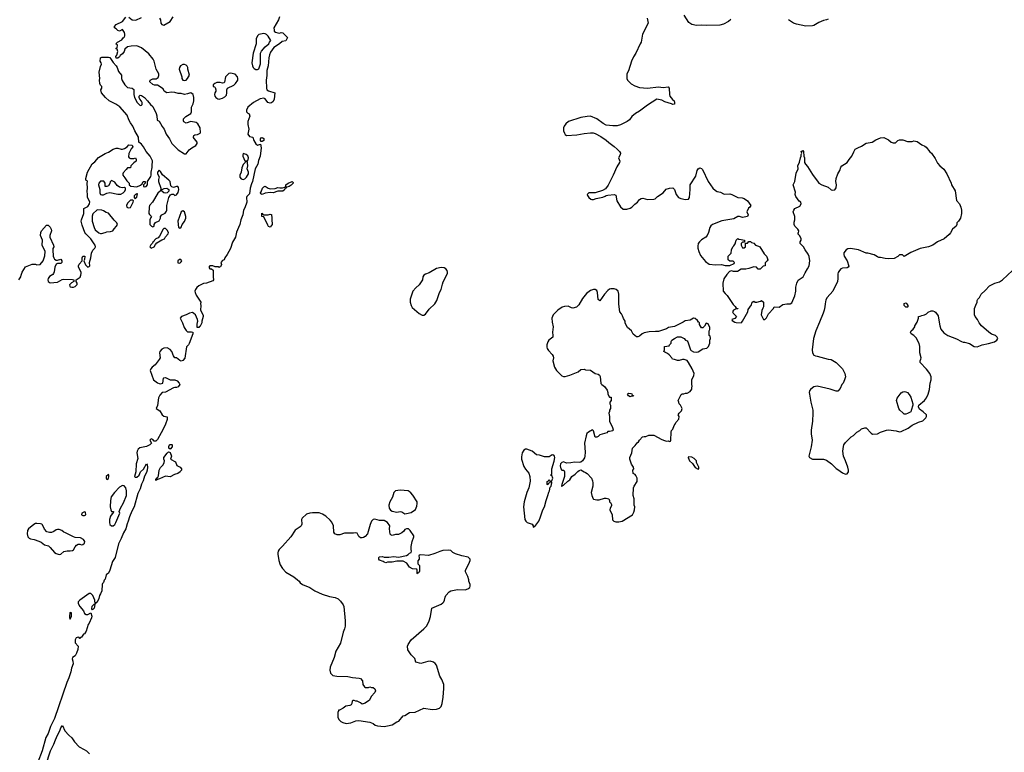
# Model space of a CAD drawing. Header units: inches. Extents: x 2293880 to 2522759, y 823965 to 1006879.
# Tile 220 of 256: x 2397472 to 2409891, y 894573 to 903813. Entities that reach past the tile are written whole.
import ezdxf

# ---------------------------------------------------------------- set-up
doc = ezdxf.new("R2010")
doc.units = ezdxf.units.IN
doc.header["$MEASUREMENT"] = 0
for name, color, linetype in [('C3899', 7, 'Continuous'), ('C3990', 7, 'Continuous'), ('C4809', 7, 'Continuous'), ('C4900', 7, 'Continuous')]:
    doc.layers.add(name, color=color, linetype=linetype)

msp = doc.modelspace()

# ---------------------------------------------------------------- linework, layer by layer
at = {"layer": 'C3899', "color": 5, "elevation": 80}
for points in [[(2399522, 900000), (2399527, 899990), (2399546, 899930), (2399570, 899892), (2399590, 899878), (2399638, 899878), (2399654, 899870), (2399654, 899850), (2399610, 899728), (2399601, 899710), (2399575, 899685), (2399555, 899545), (2399530, 899513), (2399510, 899506), (2399490, 899513), (2399450, 899549), (2399429, 899549), (2399412, 899572), (2399390, 899629), (2399370, 899653), (2399330, 899673), (2399290, 899669), (2399264, 899656), (2399241, 899630), (2399236, 899610), (2399243, 899550), (2399233, 899527), (2399181, 899459), (2399142, 899430), (2399125, 899410), (2399118, 899390), (2399161, 899270), (2399210, 899231), (2399230, 899223), (2399250, 899221), (2399278, 899230), (2399284, 899290), (2399290, 899296), (2399310, 899301), (2399370, 899271), (2399430, 899272), (2399460, 899260), (2399485, 899230), (2399490, 899210), (2399470, 899181), (2399450, 899174), (2399430, 899175), (2399410, 899169), (2399310, 899116), (2399270, 899109), (2399241, 899079), (2399224, 899044), (2399211, 898949), (2399194, 898910), (2399238, 898878), (2399271, 898830), (2399290, 898811), (2399330, 898802), (2399330, 898769), (2399311, 898710), (2399275, 898630), (2399256, 898604), (2399210, 898519), (2399190, 898499), (2399170, 898498), (2399150, 898518), (2399130, 898528), (2399112, 898510), (2399134, 898470), (2399114, 898450), (2399071, 898429), (2398986, 898414), (2398965, 898395), (2398955, 898370), (2398951, 898350), (2398960, 898280), (2398939, 898210), (2398938, 898110), (2398922, 898050), (2398930, 898042), (2398950, 898045), (2398978, 898070), (2398995, 898110), (2399034, 898146), (2399072, 898212), (2399080, 898200), (2399085, 898170), (2399079, 898130), (2399070, 898101), (2399045, 898055), (2399030, 897996), (2399007, 897953), (2398990, 897895), (2398961, 897839), (2398917, 897670), (2398885, 897615), (2398857, 897543), (2398842, 897490), (2398826, 897454), (2398811, 897390), (2398781, 897339), (2398753, 897270), (2398717, 897203), (2398675, 897030), (2398642, 896978), (2398610, 896870), (2398590, 896834), (2398562, 896810), (2398550, 896755), (2398538, 896742), (2398530, 896715), (2398517, 896703), (2398512, 896688), (2398508, 896610), (2398492, 896570), (2398479, 896550), (2398470, 896514), (2398450, 896466), (2398437, 896463), (2398426, 896446), (2398419, 896490), (2398393, 896550), (2398370, 896574), (2398350, 896575), (2398230, 896493), (2398211, 896470), (2398208, 896448), (2398230, 896411), (2398277, 896357), (2398290, 896325), (2398310, 896311), (2398330, 896311), (2398370, 896332), (2398383, 896290), (2398378, 896270), (2398350, 896201), (2398337, 896183), (2398310, 896099), (2398290, 896069), (2398278, 896062), (2398250, 896026), (2398238, 896022), (2398234, 896010), (2398230, 896008), (2398222, 896022), (2398210, 896026), (2398185, 896015), (2398172, 895990), (2398173, 895953), (2398210, 895912), (2398206, 895870), (2398190, 895825), (2398170, 895789), (2398138, 895770), (2398135, 895750), (2398143, 895723), (2398145, 895690), (2398124, 895636), (2398116, 895590), (2398090, 895512), (2398066, 895454), (2397910, 895000), (2397861, 894899), (2397832, 894810), (2397802, 894758), (2397754, 894590), (2397699, 894450)], [(2399770, 900000), (2399770, 899989), (2399750, 899949), (2399738, 899942), (2399730, 899929), (2399709, 899929), (2399709, 899970), (2399715, 900000)], [(2397803, 894410), (2397862, 894590), (2397904, 894676), (2397922, 894730), (2397950, 894790), (2397978, 894842), (2397990, 894882), (2398010, 894911), (2398042, 894842), (2398090, 894790), (2398130, 894756), (2398164, 894704), (2398221, 894641), (2398285, 894610), (2398314, 894590), (2398352, 894552)]]:
    msp.add_lwpolyline(points, dxfattribs=at)
for points in [[(2399370, 898395), (2399355, 898410), (2399354, 898430), (2399362, 898450), (2399370, 898457), (2399390, 898455), (2399396, 898450), (2399395, 898425)], [(2399370, 898048), (2399310, 898057), (2399237, 898023), (2399210, 898014), (2399202, 898018), (2399202, 898010), (2399190, 898002), (2399190, 898016), (2399199, 898021), (2399199, 898030), (2399215, 898045), (2399221, 898059), (2399230, 898131), (2399250, 898164), (2399282, 898198), (2399295, 898230), (2399297, 898250), (2399290, 898269), (2399290, 898290), (2399330, 898345), (2399350, 898361), (2399360, 898360), (2399370, 898354), (2399385, 898310), (2399374, 898270), (2399437, 898237), (2399452, 898192), (2399494, 898170), (2399514, 898150), (2399514, 898130), (2399501, 898119), (2399498, 898110), (2399465, 898090), (2399423, 898077)], [(2398590, 898075), (2398564, 898050), (2398561, 898030), (2398570, 898012), (2398590, 898025), (2398597, 898050), (2398595, 898070)], [(2398770, 897936), (2398730, 897918), (2398666, 897850), (2398626, 897794), (2398618, 897750), (2398614, 897670), (2398621, 897630), (2398630, 897612), (2398654, 897610), (2398652, 897590), (2398640, 897580), (2398618, 897550), (2398606, 897510), (2398603, 897470), (2398610, 897445), (2398630, 897428), (2398650, 897431), (2398670, 897447), (2398683, 897470), (2398735, 897590), (2398726, 897610), (2398742, 897650), (2398780, 897720), (2398819, 897810), (2398821, 897870), (2398809, 897910), (2398790, 897934)], [(2398290, 897606), (2398254, 897590), (2398252, 897570), (2398270, 897558), (2398290, 897558), (2398308, 897570), (2398302, 897602)], [(2397690, 897460), (2397670, 897458), (2397650, 897448), (2397583, 897390), (2397570, 897369), (2397565, 897330), (2397575, 897290), (2397590, 897275), (2397610, 897265), (2397656, 897256), (2397715, 897235), (2397742, 897222), (2397786, 897190), (2397835, 897175), (2397857, 897157), (2397910, 897095), (2397930, 897082), (2397970, 897068), (2397990, 897074), (2398030, 897104), (2398050, 897111), (2398070, 897115), (2398110, 897113), (2398140, 897120), (2398152, 897128), (2398170, 897166), (2398190, 897187), (2398210, 897196), (2398230, 897198), (2398250, 897191), (2398270, 897192), (2398288, 897210), (2398293, 897233), (2398277, 897257), (2398240, 897280), (2398170, 897283), (2398150, 897289), (2398050, 897343), (2398030, 897350), (2398002, 897370), (2397970, 897385), (2397950, 897385), (2397930, 897377), (2397902, 897358), (2397873, 897347), (2397850, 897345), (2397815, 897355), (2397786, 897386), (2397760, 897440), (2397750, 897450), (2397734, 897454)], [(2398390, 896369), (2398382, 896382), (2398385, 896415), (2398410, 896442), (2398418, 896438), (2398412, 896392)], [(2398110, 896338), (2398105, 896330), (2398102, 896290), (2398102, 896270), (2398110, 896254), (2398126, 896290), (2398126, 896330)]]:
    msp.add_lwpolyline(points, close=True, dxfattribs=at)
at = {"layer": 'C3990', "color": 5, "elevation": 80}
for points in [[(2397462, 900530), (2397488, 900570), (2397489, 900590), (2397502, 900630), (2397545, 900695), (2397630, 900731), (2397670, 900731), (2397690, 900721), (2397730, 900727), (2397769, 900770), (2397787, 900833), (2397792, 900890), (2397754, 900970), (2397759, 901030), (2397735, 901090), (2397739, 901130), (2397749, 901151), (2397810, 901222), (2397830, 901222), (2397857, 901197), (2397871, 901170), (2397872, 901150), (2397851, 901090), (2397851, 901070), (2397898, 900970), (2397901, 900950), (2397891, 900929), (2397888, 900910), (2397894, 900830), (2397901, 900810), (2397910, 900791), (2397930, 900778), (2397950, 900778), (2397991, 900791), (2398002, 900770), (2398002, 900750), (2397990, 900738), (2397950, 900738), (2397930, 900729), (2397914, 900690), (2397907, 900633), (2397899, 900610), (2397890, 900599), (2397848, 900572), (2397831, 900550), (2397825, 900530), (2397831, 900511), (2397856, 900496), (2397950, 900501), (2398006, 900534), (2398030, 900539), (2398137, 900537), (2398154, 900530), (2398154, 900510), (2398125, 900495), (2398102, 900470), (2398105, 900450), (2398110, 900442), (2398130, 900438), (2398150, 900438), (2398170, 900446), (2398195, 900475), (2398198, 900490), (2398186, 900510), (2398186, 900530), (2398235, 900565), (2398245, 900590), (2398249, 900610), (2398246, 900626), (2398235, 900655), (2398214, 900690), (2398214, 900710), (2398224, 900730), (2398258, 900770), (2398258, 900810), (2398268, 900830), (2398292, 900830), (2398291, 900789), (2398282, 900770), (2398302, 900722), (2398330, 900692), (2398350, 900702), (2398355, 900710), (2398353, 900750), (2398369, 900810), (2398377, 900870), (2398395, 900905), (2398419, 900930), (2398429, 900950), (2398424, 900970), (2398410, 900984), (2398369, 901050), (2398306, 901110), (2398293, 901130), (2398260, 901220), (2398249, 901270), (2398250, 901290), (2398281, 901370), (2398282, 901430), (2398330, 901457), (2398353, 901490), (2398355, 901515), (2398329, 901570), (2398329, 901610), (2398322, 901650), (2398329, 901690), (2398322, 901750), (2398326, 901770), (2398322, 901782), (2398306, 901790), (2398306, 901810), (2398326, 901890), (2398387, 901993), (2398420, 902020), (2398467, 902073), (2398550, 902127), (2398590, 902141), (2398650, 902179), (2398690, 902191), (2398710, 902192), (2398750, 902181), (2398770, 902181), (2398793, 902187), (2398826, 902210), (2398850, 902234), (2398890, 902232), (2398898, 902210), (2398877, 902183), (2398850, 902126), (2398844, 902084), (2398854, 902070), (2398870, 902062), (2398910, 902062), (2398931, 902071), (2398942, 902050), (2398942, 902030), (2398930, 902018), (2398910, 902008), (2398874, 901970), (2398870, 901946), (2398830, 901946), (2398817, 901923), (2398777, 901883), (2398771, 901870), (2398771, 901850), (2398800, 901820), (2398822, 901782), (2398851, 901751), (2398852, 901732), (2398872, 901712), (2398910, 901707), (2398950, 901706), (2398996, 901724), (2399018, 901742), (2399028, 901770), (2399050, 901772), (2399054, 901770), (2399054, 901750), (2399034, 901730), (2399034, 901710), (2399045, 901705), (2399066, 901710), (2399086, 901730), (2399086, 901770), (2399125, 901835), (2399129, 901850), (2399129, 901891), (2399144, 901950), (2399142, 901970), (2399148, 902032), (2399119, 902090), (2399069, 902150), (2399034, 902210), (2399010, 902242), (2398975, 902270), (2398969, 902330), (2398925, 902410), (2398899, 902470), (2398870, 902510), (2398848, 902548), (2398827, 902607), (2398733, 902713), (2398686, 902746), (2398601, 902790), (2398555, 902830), (2398505, 902890), (2398495, 902930), (2398508, 902950), (2398508, 902970), (2398490, 902988), (2398481, 903010), (2398479, 903050), (2398484, 903070), (2398473, 903150), (2398490, 903222), (2398502, 903250), (2398499, 903270), (2398487, 903290), (2398490, 903332), (2398510, 903338), (2398590, 903342), (2398610, 903334), (2398650, 903274), (2398690, 903232), (2398703, 903210), (2398720, 903160), (2398755, 903115), (2398758, 903070), (2398765, 903045), (2398798, 902990), (2398830, 902958), (2398891, 902951), (2398913, 902933), (2398912, 902870), (2398922, 902830), (2398952, 902770), (2398990, 902732), (2399007, 902733), (2399015, 902745), (2399015, 902770), (2399010, 902786), (2398989, 902809), (2398978, 902830), (2398978, 902850), (2398990, 902862), (2399010, 902858), (2399045, 902830), (2399086, 902790), (2399122, 902742), (2399150, 902716), (2399195, 902630), (2399202, 902602), (2399205, 902545), (2399231, 902531), (2399250, 902502), (2399267, 902467), (2399296, 902430), (2399318, 902370), (2399363, 902310), (2399393, 902253), (2399471, 902170), (2399550, 902119), (2399570, 902121), (2399609, 902171), (2399642, 902198), (2399692, 902228), (2399709, 902250), (2399709, 902270), (2399675, 902310), (2399662, 902330), (2399663, 902337), (2399670, 902354), (2399680, 902360), (2399715, 902365), (2399750, 902382), (2399754, 902390), (2399749, 902449), (2399718, 902498), (2399697, 902517), (2399630, 902529), (2399570, 902509), (2399543, 902523), (2399536, 902536), (2399538, 902562), (2399569, 902591), (2399629, 902631), (2399639, 902650), (2399637, 902690), (2399641, 902710), (2399659, 902750), (2399669, 902790), (2399669, 902830), (2399658, 902870), (2399630, 902889), (2399612, 902888), (2399590, 902878), (2399550, 902869), (2399510, 902882), (2399470, 902882), (2399430, 902894), (2399390, 902897), (2399329, 902889), (2399295, 902910), (2399280, 902940), (2399210, 902989), (2399171, 902989), (2399150, 902995), (2399115, 903030), (2399118, 903050), (2399150, 903066), (2399193, 903067), (2399217, 903083), (2399229, 903110), (2399226, 903130), (2399195, 903190), (2399170, 903290), (2399156, 903316), (2399102, 903382), (2399010, 903459), (2398950, 903481), (2398880, 903480), (2398831, 903469), (2398800, 903440), (2398791, 903410), (2398770, 903384), (2398738, 903362), (2398730, 903346), (2398710, 903326), (2398690, 903326), (2398686, 903350), (2398696, 903364), (2398708, 903410), (2398702, 903442), (2398686, 903450), (2398702, 903458), (2398706, 903490), (2398686, 903510), (2398706, 903530), (2398760, 903560), (2398776, 903584), (2398790, 903594), (2398798, 903610), (2398798, 903630), (2398795, 903650), (2398770, 903688), (2398730, 903668), (2398710, 903678), (2398690, 903698), (2398666, 903710), (2398668, 903728), (2398689, 903750), (2398769, 903791), (2398810, 903845)], [(2398850, 903845), (2398890, 903811), (2398935, 903805), (2399010, 903842)], [(2399236, 903830), (2399246, 903810), (2399251, 903770), (2399265, 903750), (2399290, 903745), (2399369, 903790), (2399409, 903850)], [(2400000, 903019), (2399990, 903021), (2399960, 903020), (2399932, 903010), (2399912, 902990), (2399914, 902970), (2399930, 902965), (2399937, 902957), (2399947, 902930), (2399947, 902910), (2399935, 902890), (2399931, 902870), (2399933, 902850), (2399944, 902830), (2399970, 902815), (2399990, 902810), (2400000, 902813)], [(2400000, 900694), (2399990, 900689), (2399974, 900694), (2399936, 900696), (2399907, 900707), (2399870, 900708), (2399858, 900690), (2399870, 900672), (2399892, 900672), (2399912, 900652), (2399911, 900571), (2399918, 900530), (2399910, 900518), (2399830, 900489), (2399790, 900484), (2399730, 900457), (2399705, 900435), (2399688, 900410), (2399681, 900390), (2399684, 900370), (2399699, 900339), (2399756, 900250), (2399751, 900230), (2399755, 900210), (2399751, 900150), (2399787, 900087), (2399787, 900070), (2399770, 900010), (2399770, 900000)], [(2399715, 900000), (2399717, 900010), (2399714, 900030), (2399689, 900090), (2399670, 900109), (2399650, 900119), (2399612, 900110), (2399570, 900089), (2399512, 900070), (2399498, 900050), (2399522, 900000)]]:
    msp.add_lwpolyline(points, dxfattribs=at)
for points in [[(2399550, 903249), (2399530, 903249), (2399501, 903230), (2399487, 903210), (2399483, 903190), (2399516, 903090), (2399518, 903070), (2399531, 903051), (2399550, 903046), (2399570, 903051), (2399589, 903070), (2399612, 903112), (2399593, 903190), (2399593, 903210), (2399586, 903226), (2399570, 903241)], [(2399230, 901915), (2399212, 901890), (2399212, 901870), (2399232, 901830), (2399222, 901798), (2399221, 901770), (2399253, 901687), (2399253, 901673), (2399270, 901671), (2399296, 901684), (2399327, 901687), (2399351, 901671), (2399352, 901650), (2399331, 901629), (2399310, 901626), (2399289, 901630), (2399266, 901650), (2399262, 901662), (2399250, 901666), (2399246, 901654), (2399214, 901626), (2399147, 901510), (2399111, 901470), (2399103, 901450), (2399102, 901370), (2399110, 901354), (2399134, 901330), (2399124, 901316), (2399113, 901287), (2399114, 901230), (2399134, 901210), (2399150, 901202), (2399166, 901210), (2399166, 901230), (2399187, 901253), (2399230, 901274), (2399246, 901310), (2399246, 901330), (2399266, 901350), (2399308, 901372), (2399323, 901397), (2399329, 901411), (2399329, 901470), (2399345, 901535), (2399355, 901570), (2399376, 901604), (2399390, 901614), (2399412, 901612), (2399430, 901594), (2399450, 901602), (2399470, 901634), (2399478, 901670), (2399475, 901695), (2399467, 901707), (2399450, 901708), (2399410, 901698), (2399390, 901706), (2399378, 901718), (2399369, 901770), (2399354, 901790), (2399274, 901854), (2399250, 901898)], [(2398630, 901786), (2398612, 901768), (2398610, 901746), (2398590, 901718), (2398570, 901709), (2398550, 901709), (2398548, 901750), (2398535, 901775), (2398490, 901775), (2398471, 901750), (2398466, 901730), (2398481, 901670), (2398484, 901630), (2398492, 901610), (2398510, 901603), (2398530, 901604), (2398570, 901624), (2398610, 901635), (2398710, 901611), (2398746, 901614), (2398778, 901630), (2398798, 901650), (2398808, 901670), (2398807, 901687), (2398795, 901695), (2398766, 901694), (2398730, 901701), (2398701, 901721), (2398670, 901762)], [(2398896, 901536), (2398870, 901535), (2398862, 901530), (2398830, 901498), (2398818, 901470), (2398822, 901450), (2398830, 901445), (2398850, 901438), (2398870, 901445), (2398902, 901510), (2398906, 901530)], [(2398950, 901618), (2398934, 901610), (2398914, 901590), (2398914, 901570), (2398930, 901554), (2398935, 901565), (2398950, 901574), (2398956, 901616)], [(2398450, 901413), (2398396, 901364), (2398384, 901336), (2398385, 901270), (2398411, 901190), (2398424, 901164), (2398470, 901123), (2398490, 901115), (2398505, 901115), (2398550, 901127), (2398570, 901138), (2398618, 901142), (2398646, 901150), (2398663, 901177), (2398694, 901210), (2398704, 901230), (2398699, 901250), (2398663, 901283), (2398590, 901373), (2398562, 901382), (2398530, 901402), (2398510, 901409)], [(2399530, 901402), (2399510, 901388), (2399467, 901270), (2399473, 901193), (2399490, 901182), (2399510, 901194), (2399522, 901230), (2399550, 901266), (2399569, 901310), (2399569, 901330), (2399549, 901389)], [(2399310, 901178), (2399290, 901178), (2399282, 901170), (2399237, 901083), (2399219, 901061), (2399190, 901048), (2399172, 901030), (2399164, 901016), (2399150, 901006), (2399146, 900994), (2399125, 900975), (2399112, 900950), (2399130, 900932), (2399170, 900946), (2399183, 900977), (2399203, 900997), (2399265, 901035), (2399298, 901050), (2399310, 901074), (2399346, 901110), (2399348, 901130), (2399330, 901158)], [(2399506, 900790), (2399486, 900790), (2399468, 900770), (2399468, 900748), (2399490, 900741), (2399510, 900758), (2399516, 900770)]]:
    msp.add_lwpolyline(points, close=True, dxfattribs=at)
at = {"layer": 'C4809', "color": 5, "elevation": 120}
for points in [[(2404190, 900000), (2404199, 899941), (2404193, 899870), (2404198, 899830), (2404195, 899810), (2404148, 899772), (2404133, 899750), (2404121, 899710), (2404121, 899681), (2404125, 899665), (2404140, 899640), (2404190, 899590), (2404201, 899570), (2404203, 899550), (2404196, 899510), (2404217, 899430), (2404242, 899390), (2404310, 899320), (2404330, 899314), (2404350, 899314), (2404412, 899328), (2404514, 899370), (2404550, 899401), (2404590, 899406), (2404610, 899398), (2404670, 899391), (2404730, 899351), (2404770, 899343), (2404786, 899330), (2404793, 899313), (2404804, 899224), (2404815, 899210), (2404847, 899187), (2404880, 899140), (2404891, 899111), (2404892, 899090), (2404910, 899054), (2404930, 899054), (2404931, 899051), (2404932, 899008), (2404914, 898990), (2404914, 898970), (2404922, 898950), (2404922, 898910), (2404913, 898887), (2404912, 898870), (2404902, 898850), (2404912, 898808), (2404911, 898750), (2404951, 898670), (2404958, 898642), (2404952, 898628), (2404910, 898618), (2404890, 898618), (2404876, 898604), (2404790, 898578), (2404770, 898558), (2404750, 898548), (2404730, 898548), (2404709, 898629), (2404698, 898638), (2404648, 898612), (2404627, 898593), (2404615, 898565), (2404597, 898470), (2404603, 898357), (2404600, 898310), (2404594, 898286), (2404570, 898250), (2404550, 898233), (2404530, 898226), (2404470, 898232), (2404424, 898224), (2404370, 898221), (2404330, 898235), (2404310, 898229), (2404295, 898210), (2404287, 898187), (2404298, 898150), (2404310, 898132), (2404334, 898130), (2404342, 898110), (2404345, 898070), (2404345, 898050), (2404308, 897952), (2404306, 897930), (2404310, 897925), (2404320, 897940), (2404330, 897943), (2404386, 897994), (2404410, 898008), (2404438, 898050), (2404479, 898081), (2404510, 898114), (2404530, 898126), (2404550, 898136), (2404592, 898110), (2404610, 898104), (2404631, 898090), (2404683, 898030), (2404698, 897998), (2404702, 897970), (2404699, 897930), (2404682, 897850), (2404688, 897810), (2404704, 897770), (2404710, 897765), (2404750, 897756), (2404781, 897759), (2404850, 897777), (2404870, 897779), (2404902, 897770), (2404912, 897750), (2404913, 897733), (2404924, 897724), (2404937, 897697), (2404937, 897683), (2404918, 897650), (2404916, 897630), (2404943, 897570), (2404947, 897507), (2404968, 897488), (2404990, 897479), (2405030, 897479), (2405070, 897489), (2405201, 897570), (2405219, 897601), (2405227, 897630), (2405229, 897669), (2405224, 897690), (2405221, 897770), (2405209, 897811), (2405209, 897849), (2405215, 897870), (2405214, 897910), (2405222, 897930), (2405262, 897990), (2405262, 898010), (2405259, 898030), (2405243, 898063), (2405235, 898075), (2405208, 898090), (2405206, 898130), (2405218, 898150), (2405215, 898170), (2405189, 898209), (2405169, 898270), (2405169, 898290), (2405195, 898350), (2405202, 898410), (2405237, 898443), (2405262, 898478), (2405278, 898490), (2405288, 898510), (2405329, 898551), (2405350, 898558), (2405370, 898558), (2405409, 898571), (2405470, 898571), (2405570, 898518), (2405605, 898505), (2405630, 898498), (2405650, 898502), (2405670, 898494), (2405682, 898498), (2405686, 898510), (2405689, 898610), (2405695, 898630), (2405709, 898650), (2405725, 898695), (2405738, 898710), (2405750, 898734), (2405787, 898773), (2405788, 898810), (2405778, 898830), (2405789, 898850), (2405819, 898881), (2405828, 898908), (2405808, 898950), (2405788, 898970), (2405787, 898987), (2405778, 899010), (2405780, 899020), (2405816, 899084), (2405828, 899092), (2405850, 899092), (2405870, 899102), (2405890, 899102), (2405930, 899122), (2405948, 899152), (2405949, 899171), (2405955, 899190), (2405948, 899212), (2405948, 899270), (2405976, 899324), (2405978, 899350), (2405954, 899410), (2405909, 899489), (2405890, 899514), (2405852, 899528), (2405830, 899529), (2405790, 899515), (2405770, 899515), (2405730, 899528), (2405706, 899530), (2405698, 899550), (2405665, 899585), (2405643, 899603), (2405610, 899618), (2405598, 899630), (2405606, 899650), (2405606, 899690), (2405662, 899698), (2405667, 899713), (2405687, 899733), (2405688, 899752), (2405698, 899770), (2405730, 899794), (2405770, 899812), (2405810, 899812), (2405851, 899791), (2405870, 899772), (2405890, 899762), (2405898, 899750), (2405932, 899650), (2405940, 899640), (2405970, 899622), (2406010, 899618), (2406030, 899625), (2406090, 899661), (2406138, 899670), (2406162, 899690), (2406175, 899735), (2406178, 899770), (2406186, 899790), (2406182, 899822), (2406169, 899830), (2406169, 899890), (2406175, 899905), (2406175, 899930), (2406155, 899975), (2406130, 899986), (2406110, 899946), (2406094, 899930), (2406090, 899926), (2406070, 899926), (2406048, 899968), (2406046, 899990), (2406036, 899996), (2406034, 900000)], [(2405842, 900000), (2405730, 899942), (2405654, 899930), (2405630, 899915), (2405530, 899879), (2405490, 899881), (2405410, 899874), (2405350, 899862), (2405322, 899850), (2405290, 899822), (2405270, 899815), (2405250, 899815), (2405210, 899848), (2405190, 899888), (2405138, 899930), (2405110, 899986), (2405109, 900000)], [(2406494, 900000), (2406510, 899992), (2406570, 899991), (2406579, 900000)], [(2407559, 900000), (2407512, 899890), (2407483, 899790), (2407466, 899650), (2407470, 899612), (2407490, 899582), (2407510, 899572), (2407530, 899571), (2407670, 899531), (2407706, 899526), (2407770, 899491), (2407851, 899410), (2407881, 899350), (2407886, 899310), (2407876, 899270), (2407858, 899230), (2407842, 899210), (2407820, 899160), (2407790, 899129), (2407770, 899129), (2407694, 899154), (2407530, 899192), (2407490, 899181), (2407471, 899170), (2407448, 899150), (2407435, 899130), (2407430, 899110), (2407432, 899090), (2407450, 898990), (2407477, 898890), (2407478, 898850), (2407470, 898750), (2407454, 898634), (2407454, 898590), (2407467, 898510), (2407454, 898426), (2407425, 898310), (2407432, 898290), (2407470, 898271), (2407610, 898271), (2407650, 898257), (2407711, 898210), (2407770, 898151), (2407790, 898141), (2407850, 898096), (2407890, 898079), (2407910, 898086), (2407925, 898110), (2407926, 898130), (2407918, 898170), (2407890, 898248), (2407861, 898310), (2407853, 898370), (2407862, 898430), (2407869, 898451), (2407890, 898482), (2407958, 898550), (2407988, 898570), (2408029, 898611), (2408069, 898631), (2408089, 898651), (2408130, 898666), (2408150, 898665), (2408210, 898598), (2408230, 898587), (2408290, 898591), (2408330, 898611), (2408405, 898635), (2408430, 898639), (2408528, 898628), (2408570, 898616), (2408590, 898620), (2408678, 898662), (2408730, 898699), (2408810, 898735), (2408865, 898755), (2408901, 898790), (2408909, 898810), (2408909, 898830), (2408869, 898869), (2408822, 898902), (2408809, 898931), (2408815, 898950), (2408884, 899010), (2408910, 899045), (2408932, 899088), (2408949, 899150), (2408957, 899230), (2408969, 899270), (2408969, 899310), (2408953, 899350), (2408910, 899404), (2408829, 899490), (2408829, 899510), (2408839, 899530), (2408841, 899550), (2408826, 899610), (2408825, 899690), (2408816, 899730), (2408779, 899799), (2408750, 899829), (2408715, 899850), (2408709, 899870), (2408718, 899890), (2408742, 899910), (2408762, 899938), (2408764, 899950), (2408790, 900000)], [(2409070, 900000), (2409077, 899950), (2409090, 899910), (2409130, 899863), (2409178, 899830), (2409290, 899788), (2409350, 899754), (2409370, 899747), (2409390, 899747), (2409450, 899727), (2409510, 899691), (2409550, 899686), (2409610, 899714), (2409692, 899728), (2409769, 899750), (2409795, 899770), (2409808, 899790), (2409802, 899810), (2409778, 899830), (2409730, 899846), (2409694, 899870), (2409602, 899950), (2409574, 899990), (2409569, 900000)]]:
    msp.add_lwpolyline(points, dxfattribs=at)
for points in [[(2405170, 899058), (2405149, 899069), (2405138, 899090), (2405150, 899102), (2405180, 899100), (2405193, 899093), (2405198, 899078), (2405213, 899073), (2405210, 899066), (2405190, 899066)], [(2408650, 898836), (2408630, 898839), (2408610, 898853), (2408573, 898890), (2408561, 898910), (2408533, 899010), (2408541, 899039), (2408590, 899105), (2408610, 899119), (2408630, 899123), (2408650, 899121), (2408670, 899111), (2408690, 899086), (2408713, 899050), (2408737, 898970), (2408739, 898950), (2408718, 898882), (2408711, 898869), (2408670, 898845)], [(2403870, 898396), (2403850, 898395), (2403830, 898382), (2403811, 898350), (2403801, 898299), (2403801, 898270), (2403830, 898176), (2403850, 898145), (2403894, 898094), (2403907, 898050), (2403911, 897991), (2403895, 897910), (2403868, 897850), (2403833, 897730), (2403828, 897670), (2403845, 897510), (2403855, 897490), (2403873, 897473), (2403936, 897450), (2403947, 897430), (2403950, 897414), (2403970, 897422), (2404018, 897490), (2404036, 897530), (2404070, 897630), (2404092, 897670), (2404112, 897750), (2404135, 897810), (2404145, 897855), (2404154, 897870), (2404163, 897917), (2404174, 897930), (2404186, 897970), (2404182, 897982), (2404170, 897986), (2404158, 897982), (2404153, 897967), (2404138, 897962), (2404133, 897947), (2404126, 897950), (2404126, 897990), (2404142, 897998), (2404150, 898014), (2404158, 897998), (2404170, 897994), (2404182, 897998), (2404195, 898030), (2404182, 898062), (2404168, 898070), (2404182, 898078), (2404186, 898090), (2404182, 898102), (2404185, 898150), (2404214, 898246), (2404222, 898290), (2404219, 898310), (2404210, 898321), (2404202, 898322), (2404190, 898324), (2404150, 898301), (2404090, 898298), (2404030, 898320), (2403990, 898324), (2403935, 898370)], [(2405910, 898298), (2405905, 898295), (2405902, 898290), (2405921, 898250), (2405957, 898217), (2405990, 898166), (2406030, 898142), (2406038, 898150), (2406038, 898170), (2406009, 898229), (2406009, 898250), (2405979, 898279), (2405950, 898294)], [(2402270, 897881), (2402210, 897869), (2402191, 897849), (2402173, 897790), (2402140, 897730), (2402128, 897690), (2402131, 897650), (2402147, 897627), (2402170, 897615), (2402230, 897603), (2402271, 897611), (2402290, 897605), (2402330, 897581), (2402350, 897586), (2402410, 897599), (2402464, 897636), (2402482, 897678), (2402486, 897710), (2402484, 897730), (2402430, 897817), (2402406, 897846), (2402383, 897863), (2402370, 897870)], [(2401165, 897595), (2401130, 897590), (2401090, 897575), (2401033, 897527), (2401028, 897510), (2401030, 897450), (2401022, 897430), (2401010, 897417), (2400947, 897373), (2400891, 897290), (2400788, 897172), (2400745, 897130), (2400731, 897110), (2400726, 897090), (2400727, 897070), (2400741, 896990), (2400758, 896938), (2400785, 896890), (2400830, 896845), (2400930, 896787), (2400976, 896750), (2400998, 896730), (2401011, 896710), (2401038, 896690), (2401133, 896653), (2401196, 896610), (2401288, 896568), (2401378, 896538), (2401450, 896524), (2401487, 896510), (2401519, 896479), (2401552, 896432), (2401562, 896410), (2401578, 896230), (2401576, 896164), (2401568, 896132), (2401550, 896090), (2401519, 895950), (2401458, 895850), (2401439, 895770), (2401390, 895648), (2401383, 895610), (2401391, 895571), (2401423, 895543), (2401470, 895533), (2401611, 895531), (2401670, 895516), (2401754, 895510), (2401770, 895502), (2401795, 895475), (2401802, 895430), (2401820, 895400), (2401832, 895392), (2401870, 895391), (2401890, 895398), (2401910, 895391), (2401930, 895391), (2401953, 895373), (2401961, 895350), (2401950, 895329), (2401905, 895275), (2401883, 895230), (2401830, 895193), (2401790, 895182), (2401770, 895198), (2401730, 895218), (2401710, 895218), (2401690, 895228), (2401673, 895227), (2401664, 895216), (2401662, 895190), (2401654, 895170), (2401637, 895163), (2401584, 895156), (2401554, 895130), (2401506, 895106), (2401494, 895106), (2401494, 895094), (2401485, 895075), (2401486, 895014), (2401501, 894981), (2401522, 894962), (2401548, 894948), (2401590, 894937), (2401650, 894946), (2401710, 894971), (2401750, 894974), (2401890, 894955), (2401930, 894938), (2401957, 894917), (2401986, 894906), (2402070, 894898), (2402110, 894906), (2402170, 894918), (2402230, 894958), (2402254, 894966), (2402310, 895031), (2402330, 895038), (2402390, 895076), (2402459, 895081), (2402570, 895131), (2402675, 895115), (2402730, 895118), (2402769, 895131), (2402789, 895151), (2402801, 895190), (2402812, 895270), (2402821, 895379), (2402821, 895430), (2402798, 895490), (2402770, 895535), (2402729, 895670), (2402713, 895693), (2402690, 895709), (2402650, 895724), (2402620, 895720), (2402530, 895694), (2402470, 895709), (2402455, 895755), (2402410, 895802), (2402367, 895867), (2402365, 895910), (2402370, 895931), (2402410, 895990), (2402570, 896131), (2402606, 896170), (2402638, 896230), (2402654, 896286), (2402669, 896391), (2402790, 896442), (2402810, 896457), (2402823, 896470), (2402832, 896490), (2402840, 896530), (2402849, 896551), (2402890, 896597), (2402910, 896611), (2402992, 896628), (2403090, 896623), (2403126, 896634), (2403149, 896650), (2403155, 896670), (2403155, 896690), (2403137, 896730), (2403138, 896750), (2403126, 896790), (2403093, 896850), (2403093, 896870), (2403138, 896950), (2403152, 896990), (2403152, 897010), (2403130, 897035), (2403050, 897052), (2402970, 897076), (2402935, 897095), (2402910, 897117), (2402883, 897123), (2402810, 897120), (2402770, 897107), (2402710, 897079), (2402630, 897056), (2402530, 897062), (2402510, 897058), (2402505, 897045), (2402512, 897030), (2402512, 897010), (2402493, 896987), (2402492, 896970), (2402494, 896950), (2402514, 896930), (2402513, 896853), (2402510, 896846), (2402498, 896842), (2402490, 896826), (2402486, 896830), (2402486, 896870), (2402482, 896882), (2402428, 896888), (2402390, 896908), (2402357, 896957), (2402310, 896984), (2402230, 896984), (2402170, 896969), (2402111, 896969), (2402090, 896964), (2402070, 896969), (2402058, 896978), (2402010, 896998), (2402002, 897010), (2402002, 897030), (2402010, 897038), (2402050, 897041), (2402070, 897035), (2402130, 897035), (2402190, 897042), (2402250, 897036), (2402350, 897056), (2402373, 897067), (2402390, 897085), (2402408, 897092), (2402415, 897110), (2402409, 897130), (2402409, 897169), (2402421, 897230), (2402444, 897290), (2402443, 897303), (2402399, 897370), (2402375, 897390), (2402350, 897393), (2402330, 897384), (2402316, 897364), (2402290, 897343), (2402250, 897319), (2402210, 897322), (2402169, 897309), (2402155, 897315), (2402146, 897326), (2402137, 897390), (2402139, 897430), (2402113, 897473), (2402070, 897498), (2402010, 897495), (2401950, 897513), (2401930, 897509), (2401910, 897489), (2401893, 897447), (2401860, 897330), (2401830, 897293), (2401810, 897283), (2401790, 897276), (2401770, 897279), (2401750, 897295), (2401730, 897335), (2401710, 897343), (2401682, 897338), (2401570, 897338), (2401510, 897315), (2401477, 897317), (2401445, 897330), (2401433, 897350), (2401428, 897430), (2401410, 897475), (2401390, 897501), (2401332, 897550), (2401290, 897577), (2401250, 897592)]]:
    msp.add_lwpolyline(points, close=True, dxfattribs=at)
at = {"layer": 'C4900', "color": 5}
for points, elevation in [([(2406443, 903817), (2406412, 903788), (2406350, 903755), (2406302, 903742), (2406130, 903739), (2406070, 903745), (2406010, 903741), (2405950, 903753), (2405910, 903777), (2405851, 903870)], 120), ([(2400747, 903850), (2400735, 903810), (2400678, 903710), (2400680, 903680), (2400682, 903670), (2400697, 903657), (2400730, 903645), (2400750, 903642), (2400770, 903652), (2400790, 903645), (2400850, 903590), (2400830, 903544), (2400782, 903538), (2400750, 903509), (2400679, 903461), (2400637, 903403), (2400622, 903370), (2400613, 903330), (2400604, 903230), (2400588, 903170), (2400590, 903110), (2400582, 903050), (2400585, 902950), (2400591, 902930), (2400610, 902914), (2400690, 902891), (2400681, 902810), (2400670, 902782), (2400650, 902765), (2400630, 902759), (2400602, 902770), (2400570, 902814), (2400550, 902821), (2400505, 902815), (2400421, 902770), (2400350, 902708), (2400331, 902670), (2400332, 902650), (2400350, 902632), (2400365, 902625), (2400374, 902594), (2400351, 902530), (2400351, 902490), (2400361, 902430), (2400351, 902370), (2400370, 902338), (2400411, 902331), (2400425, 902290), (2400450, 902245), (2400470, 902231), (2400510, 902242), (2400517, 902197), (2400505, 902090), (2400483, 902037), (2400474, 901990), (2400457, 901963), (2400444, 901930), (2400410, 901770), (2400397, 901743), (2400381, 901690), (2400370, 901615), (2400338, 901582), (2400332, 901570), (2400335, 901510), (2400310, 901441), (2400293, 901410), (2400285, 901350), (2400262, 901290), (2400248, 901230), (2400233, 901190), (2400205, 901135), (2400196, 901070), (2400155, 901005), (2400130, 900925), (2400090, 900852), (2400059, 900810), (2400050, 900782), (2400030, 900775), (2400011, 900750), (2400016, 900724), (2400004, 900696), (2400000, 900694)], 80), ([(2405387, 903830), (2405399, 903770), (2405327, 903630), (2405310, 903528), (2405298, 903510), (2405245, 903390), (2405214, 903346), (2405187, 903290), (2405150, 903168), (2405131, 903130), (2405131, 903070), (2405139, 903050), (2405183, 903003), (2405230, 902978), (2405290, 902959), (2405390, 902950), (2405530, 902967), (2405590, 902956), (2405650, 902965), (2405665, 902950), (2405667, 902870), (2405671, 902850), (2405705, 902805), (2405725, 902790), (2405732, 902768), (2405731, 902749), (2405710, 902744), (2405693, 902753), (2405610, 902777), (2405570, 902797), (2405510, 902809), (2405390, 902736), (2405290, 902657), (2405238, 902630), (2405191, 902590), (2405165, 902550), (2405133, 902527), (2405052, 902488), (2405010, 902476), (2404952, 902472), (2404870, 902481), (2404830, 902504), (2404750, 902563), (2404670, 902595), (2404630, 902592), (2404550, 902578), (2404393, 902527), (2404360, 902500), (2404339, 902470), (2404331, 902450), (2404333, 902410), (2404342, 902382), (2404350, 902365), (2404370, 902351), (2404500, 902360), (2404590, 902378), (2404670, 902387), (2404705, 902385), (2404730, 902376), (2404800, 902340), (2404870, 902292), (2404902, 902262), (2404970, 902213), (2405010, 902178), (2405037, 902150), (2405048, 902130), (2405045, 902110), (2405025, 902070), (2405041, 902030), (2405036, 902010), (2405004, 901956), (2404958, 901850), (2404895, 901725), (2404859, 901681), (2404822, 901658), (2404730, 901631), (2404650, 901629), (2404631, 901610), (2404635, 901595), (2404651, 901571), (2404674, 901550), (2404690, 901545), (2404710, 901546), (2404742, 901558), (2404827, 901573), (2404855, 901585), (2404870, 901596), (2404890, 901601), (2404970, 901607), (2404990, 901598), (2405002, 901530), (2405052, 901452), (2405085, 901425), (2405130, 901423), (2405170, 901436), (2405192, 901448), (2405230, 901486), (2405264, 901510), (2405290, 901547), (2405310, 901557), (2405330, 901561), (2405390, 901544), (2405472, 901548), (2405486, 901554), (2405517, 901583), (2405589, 901630), (2405626, 901674), (2405670, 901686), (2405710, 901691), (2405733, 901673), (2405751, 901610), (2405782, 901570), (2405810, 901558), (2405870, 901546), (2405906, 901550), (2405919, 901570), (2405929, 901670), (2405929, 901730), (2405999, 901841), (2406019, 901910), (2406029, 901930), (2406050, 901945), (2406070, 901938), (2406083, 901923), (2406156, 901770), (2406214, 901690), (2406250, 901659), (2406270, 901647), (2406310, 901636), (2406350, 901616), (2406368, 901612), (2406430, 901618), (2406454, 901610), (2406530, 901571), (2406585, 901565), (2406610, 901558), (2406652, 901530), (2406692, 901470), (2406682, 901450), (2406666, 901434), (2406645, 901390), (2406662, 901350), (2406652, 901330), (2406590, 901319), (2406550, 901329), (2406530, 901329), (2406479, 901301), (2406330, 901278), (2406211, 901230), (2406190, 901212), (2406178, 901190), (2406161, 901130), (2406144, 901090), (2406128, 901070), (2406070, 901036), (2406045, 901010), (2406031, 900990), (2406024, 900956), (2406025, 900930), (2406036, 900890), (2406060, 900840), (2406122, 900762), (2406170, 900731), (2406250, 900721), (2406324, 900724), (2406370, 900712), (2406390, 900712), (2406430, 900714), (2406482, 900738), (2406486, 900750), (2406470, 900766), (2406430, 900766), (2406410, 900786), (2406409, 900830), (2406446, 900870), (2406448, 900910), (2406468, 900950), (2406480, 900960), (2406496, 900984), (2406510, 901034), (2406530, 901052), (2406544, 901044), (2406570, 901042), (2406614, 901030), (2406614, 901006), (2406590, 901006), (2406574, 900990), (2406574, 900970), (2406590, 900934), (2406610, 900934), (2406626, 900950), (2406626, 900994), (2406650, 900994), (2406670, 901014), (2406690, 901014), (2406704, 901004), (2406730, 900994), (2406754, 900970), (2406790, 900958), (2406806, 900946), (2406861, 900861), (2406890, 900831), (2406901, 900810), (2406910, 900786), (2406902, 900770), (2406873, 900747), (2406873, 900707), (2406850, 900706), (2406812, 900668), (2406788, 900668), (2406766, 900690), (2406730, 900695), (2406670, 900675), (2406630, 900668), (2406570, 900668), (2406524, 900636), (2406476, 900636), (2406450, 900646), (2406425, 900635), (2406390, 900598), (2406355, 900545), (2406341, 900490), (2406346, 900390), (2406370, 900358), (2406395, 900335), (2406470, 900222), (2406497, 900197), (2406510, 900174), (2406531, 900170), (2406530, 900166), (2406510, 900166), (2406474, 900150), (2406462, 900130), (2406472, 900110), (2406514, 900070), (2406490, 900046), (2406454, 900030), (2406458, 900018), (2406494, 900000)], 120), ([(2407670, 903819), (2407649, 903809), (2407610, 903802), (2407550, 903777), (2407490, 903741), (2407470, 903734), (2407387, 903733), (2407270, 903755), (2407230, 903770), (2407170, 903813)], 120), ([(2400000, 902813), (2400030, 902821), (2400061, 902839), (2400079, 902861), (2400086, 902890), (2400085, 902930), (2400095, 902950), (2400172, 902988), (2400192, 903008), (2400222, 903050), (2400224, 903070), (2400219, 903090), (2400190, 903124), (2400130, 903139), (2400110, 903134), (2400066, 903090), (2400055, 903025), (2400045, 903015), (2400030, 903013), (2400000, 903019)], 80), ([(2406579, 900000), (2406589, 900010), (2406654, 900130), (2406662, 900158), (2406702, 900218), (2406708, 900232), (2406709, 900251), (2406730, 900262), (2406750, 900252), (2406770, 900251), (2406816, 900264), (2406830, 900272), (2406852, 900252), (2406854, 900190), (2406844, 900176), (2406833, 900147), (2406825, 900090), (2406853, 900033), (2406870, 900032), (2406890, 900052), (2406902, 900070), (2406915, 900105), (2406978, 900170), (2406988, 900192), (2407050, 900185), (2407098, 900222), (2407150, 900231), (2407190, 900231), (2407210, 900243), (2407249, 900330), (2407261, 900390), (2407262, 900438), (2407274, 900490), (2407293, 900527), (2407353, 900570), (2407378, 900622), (2407410, 900671), (2407429, 900710), (2407437, 900770), (2407430, 900828), (2407417, 900857), (2407378, 900910), (2407358, 900950), (2407318, 900990), (2407318, 901010), (2407328, 901030), (2407328, 901050), (2407310, 901086), (2407286, 901110), (2407296, 901124), (2407298, 901150), (2407288, 901170), (2407250, 901208), (2407239, 901230), (2407240, 901260), (2407249, 901290), (2407249, 901330), (2407229, 901390), (2407235, 901410), (2407250, 901431), (2407310, 901462), (2407328, 901490), (2407326, 901510), (2407303, 901523), (2407262, 901582), (2407255, 901610), (2407258, 901638), (2407229, 901730), (2407247, 901773), (2407264, 901876), (2407289, 901930), (2407286, 901970), (2407306, 902014), (2407319, 902070), (2407329, 902090), (2407329, 902111), (2407338, 902130), (2407330, 902152), (2407350, 902162), (2407358, 902150), (2407362, 902090), (2407371, 902069), (2407372, 902012), (2407382, 901990), (2407410, 901962), (2407470, 901862), (2407545, 901765), (2407552, 901752), (2407590, 901731), (2407670, 901702), (2407706, 901666), (2407730, 901661), (2407752, 901668), (2407769, 901691), (2407773, 901730), (2407764, 901770), (2407769, 901809), (2407792, 901868), (2407817, 901910), (2407830, 901952), (2407842, 901970), (2407909, 902011), (2407934, 902050), (2407969, 902090), (2407992, 902148), (2408010, 902178), (2408042, 902198), (2408090, 902216), (2408150, 902254), (2408226, 902270), (2408270, 902298), (2408330, 902321), (2408370, 902325), (2408430, 902296), (2408462, 902270), (2408490, 902258), (2408519, 902261), (2408549, 902291), (2408570, 902298), (2408610, 902296), (2408670, 902278), (2408730, 902278), (2408750, 902285), (2408790, 902275), (2408850, 902236), (2408890, 902216), (2408904, 902204), (2408950, 902146), (2408971, 902130), (2409021, 902061), (2409050, 902002), (2409078, 901970), (2409130, 901926), (2409167, 901870), (2409221, 901750), (2409226, 901730), (2409270, 901654), (2409290, 901534), (2409325, 901490), (2409341, 901450), (2409351, 901410), (2409351, 901370), (2409338, 901310), (2409312, 901270), (2409292, 901250), (2409292, 901230), (2409282, 901210), (2409238, 901170), (2409214, 901126), (2409196, 901104), (2409133, 901047), (2409050, 901009), (2408990, 900967), (2408933, 900947), (2408830, 900929), (2408710, 900875), (2408630, 900828), (2408607, 900847), (2408570, 900848), (2408550, 900828), (2408500, 900800), (2408430, 900798), (2408390, 900802), (2408330, 900815), (2408310, 900815), (2408290, 900822), (2408250, 900849), (2408168, 900868), (2408150, 900869), (2408050, 900909), (2407950, 900925), (2407918, 900922), (2407898, 900910), (2407868, 900872), (2407866, 900850), (2407871, 900830), (2407911, 900770), (2407930, 900706), (2407922, 900690), (2407910, 900682), (2407850, 900679), (2407831, 900670), (2407811, 900650), (2407796, 900624), (2407791, 900609), (2407793, 900547), (2407787, 900510), (2407730, 900390), (2407657, 900310), (2407641, 900279), (2407630, 900230), (2407629, 900190), (2407619, 900150), (2407606, 900110), (2407559, 900000)], 120), ([(2409569, 900000), (2409552, 900032), (2409524, 900070), (2409515, 900090), (2409515, 900170), (2409530, 900214), (2409548, 900250), (2409548, 900270), (2409558, 900290), (2409578, 900310), (2409598, 900350), (2409650, 900396), (2409705, 900455), (2409770, 900488), (2409830, 900508), (2409868, 900532), (2409996, 900650), (2410000, 900656)], 120), ([(2405109, 900000), (2405108, 900010), (2405086, 900046), (2405077, 900077), (2405063, 900103), (2405042, 900130), (2405027, 900227), (2405030, 900350), (2405019, 900390), (2404994, 900410), (2404970, 900417), (2404930, 900418), (2404910, 900413), (2404890, 900398), (2404848, 900352), (2404789, 900269), (2404770, 900282), (2404759, 900370), (2404750, 900397), (2404730, 900409), (2404710, 900409), (2404670, 900397), (2404620, 900360), (2404570, 900295), (2404523, 900217), (2404493, 900187), (2404450, 900176), (2404430, 900179), (2404390, 900201), (2404343, 900197), (2404315, 900185), (2404261, 900150), (2404199, 900090), (2404182, 900050), (2404190, 900000)], 120), ([(2408790, 900000), (2408795, 900010), (2408809, 900050), (2408809, 900071), (2408830, 900072), (2408850, 900082), (2408886, 900090), (2408910, 900102), (2408930, 900122), (2408970, 900142), (2408990, 900142), (2409010, 900134), (2409024, 900124), (2409058, 900078), (2409070, 900000)], 120), ([(2406034, 900000), (2406020, 900020), (2405990, 900046), (2405970, 900048), (2405930, 900022), (2405867, 900013), (2405842, 900000)], 120)]:
    msp.add_lwpolyline(points, dxfattribs=dict(at, elevation=elevation))
for points, elevation in [([(2400550, 903639), (2400490, 903624), (2400471, 903609), (2400456, 903570), (2400456, 903510), (2400417, 903390), (2400402, 903270), (2400407, 903230), (2400416, 903210), (2400430, 903196), (2400450, 903186), (2400470, 903185), (2400490, 903194), (2400510, 903254), (2400509, 903391), (2400523, 903417), (2400569, 903471), (2400615, 903510), (2400622, 903530), (2400638, 903550), (2400607, 903607), (2400587, 903627), (2400570, 903636)], 80), ([(2400530, 902276), (2400516, 902276), (2400509, 902289), (2400509, 902311), (2400518, 902322), (2400530, 902327), (2400550, 902315), (2400550, 902290)], 80), ([(2400290, 902126), (2400285, 902110), (2400286, 902090), (2400310, 902034), (2400350, 902034), (2400357, 902070), (2400350, 902095), (2400330, 902114)], 80), ([(2400330, 902026), (2400318, 902022), (2400314, 902010), (2400290, 901986), (2400274, 901946), (2400264, 901890), (2400247, 901850), (2400248, 901828), (2400264, 901804), (2400290, 901799), (2400310, 901806), (2400332, 901828), (2400357, 901870), (2400356, 901890), (2400341, 901930), (2400348, 901968), (2400347, 902007), (2400342, 902022)], 80), ([(2400842, 901702), (2400834, 901706), (2400831, 901690), (2400817, 901683), (2400810, 901668), (2400790, 901649), (2400730, 901649), (2400670, 901629), (2400630, 901634), (2400570, 901623), (2400530, 901609), (2400515, 901615), (2400509, 901630), (2400518, 901642), (2400535, 901690), (2400550, 901705), (2400570, 901714), (2400607, 901687), (2400630, 901681), (2400695, 901685), (2400730, 901698), (2400752, 901692), (2400788, 901692), (2400818, 901702), (2400827, 901713), (2400828, 901730), (2400858, 901750), (2400910, 901771), (2400920, 901760), (2400922, 901750), (2400896, 901724), (2400869, 901709)], 80), ([(2400608, 901352), (2400630, 901362), (2400650, 901354), (2400654, 901310), (2400651, 901270), (2400658, 901250), (2400658, 901230), (2400630, 901198), (2400610, 901206), (2400600, 901220), (2400550, 901326), (2400528, 901330), (2400528, 901372), (2400534, 901370), (2400538, 901358), (2400552, 901352)], 80), ([(2402790, 900689), (2402730, 900674), (2402638, 900622), (2402590, 900605), (2402568, 900592), (2402557, 900570), (2402551, 900530), (2402511, 900470), (2402468, 900432), (2402430, 900388), (2402399, 900290), (2402397, 900250), (2402411, 900210), (2402424, 900184), (2402510, 900106), (2402550, 900086), (2402570, 900087), (2402590, 900099), (2402638, 900162), (2402710, 900230), (2402735, 900270), (2402768, 900370), (2402790, 900411), (2402804, 900476), (2402815, 900505), (2402869, 900610), (2402869, 900630), (2402862, 900650), (2402849, 900669), (2402825, 900685)], 120), ([(2408650, 900186), (2408627, 900207), (2408630, 900234), (2408650, 900242), (2408662, 900230), (2408673, 900207), (2408674, 900190), (2408670, 900188)], 120)]:
    msp.add_lwpolyline(points, close=True, dxfattribs=dict(at, elevation=elevation))

doc.saveas('drawing.dxf')
